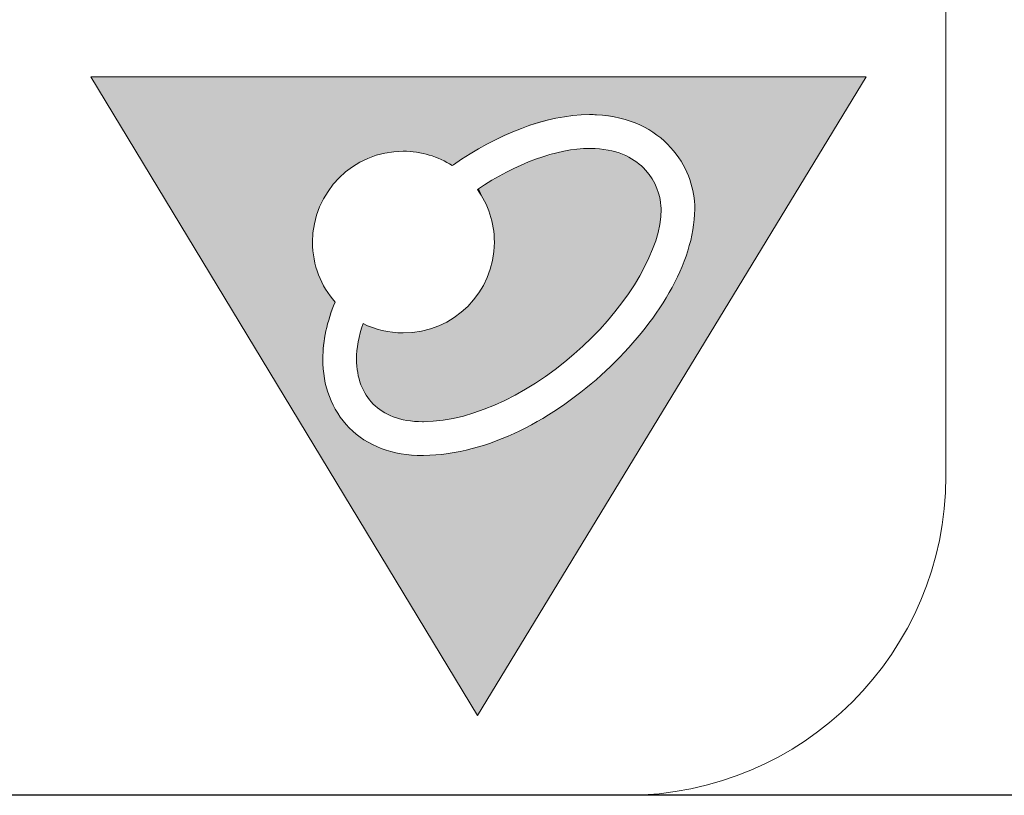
# Model space of a CAD drawing. Extents: x 210 to 804, y -840 to 420.
# Tile 41 of 50: x 532.5 to 538.67, y 322.35 to 327.21. Entities that reach past the tile are written whole.
import ezdxf

# ---------------------------------------------------------------- set-up
doc = ezdxf.new("R2010")
doc.units = 0
doc.header["$LTSCALE"] = 0.5
doc.layers.get('0').update_dxf_attribs({"linetype": 'CONTINUOUS'})
doc.layers.add('圖層 1', color=7, linetype='CONTINUOUS')

# ---------------------------------------------------------------- blocks, each defined once
blk = doc.blocks.new('*U54')
at = {"layer": '圖層 1', "color": 29}
for points in [[(91.8407, 219.2304), (91.8064, 220.8451), (91.8407, 220.9014)], [(91.8491, 219.2331), (91.8407, 220.9014), (91.8491, 220.9152)], [(91.8049, 219.2189), (91.7896, 220.8174), (91.8049, 220.8426)], [(91.8064, 219.2194), (91.8049, 220.8426), (91.8064, 220.8451)], [(91.7715, 219.2082), (91.7549, 220.7603), (91.7715, 220.7876)], [(91.7881, 219.2135), (91.7715, 220.7876), (91.7881, 220.815)], [(91.7896, 219.214), (91.7881, 220.815), (91.7896, 220.8174)], [(91.731, 219.1952), (91.6766, 220.6317), (91.731, 220.7211)], [(91.7433, 219.1992), (91.731, 220.7211), (91.7433, 220.7413)], [(91.7505, 219.2015), (91.7433, 220.7413), (91.7505, 220.7532)], [(91.7549, 219.2029), (91.7505, 220.7532), (91.7549, 220.7603)], [(91.667, 219.1675), (91.5834, 220.4785), (91.667, 220.6159)], [(91.6766, 219.1717), (91.667, 220.6159), (91.6766, 220.6317)], [(91.5834, 219.1313), (91.5743, 220.4635), (91.5834, 220.4785)], [(91.5483, 219.1124), (91.4847, 220.3163), (91.5483, 220.4208)], [(91.5743, 219.1264), (91.5483, 220.4208), (91.5743, 220.4635)], [(92.1922, 219.2863), (92.1922, 220.3483), (92.1986, 219.2858)], [(91.4847, 219.078), (91.4399, 220.2426), (91.4847, 220.3163)], [(92.1986, 219.2858), (92.1986, 220.3378), (92.2302, 219.2833)], [(92.2302, 219.2833), (92.2302, 220.2855), (92.2922, 219.2783)], [(91.4399, 219.0537), (91.4232, 220.2151), (91.4399, 220.2426)], [(91.4232, 219.0429), (91.3585, 220.1088), (91.4232, 220.2151)], [(92.2922, 219.2783), (92.2922, 220.1831), (92.3135, 219.2766)], [(91.3585, 219.0011), (91.3092, 220.0277), (91.3585, 220.1088)], [(92.3135, 219.2766), (92.3135, 220.1479), (92.3278, 219.2755)], [(92.3278, 219.2755), (92.3278, 220.1242), (92.3763, 219.2623)], [(92.3763, 219.2623), (92.3763, 220.0441), (92.3803, 219.2612)], [(92.3803, 219.2612), (92.3803, 220.0375), (92.4281, 219.2482)], [(91.3016, 218.9642), (91.2518, 219.9333), (91.3016, 220.0151)], [(91.303, 218.9651), (91.3016, 220.0151), (91.303, 220.0175)], [(91.3092, 218.9691), (91.303, 220.0175), (91.3092, 220.0277)], [(91.2518, 218.9266), (91.2259, 219.8907), (91.2518, 219.9333)], [(92.4281, 219.2482), (92.4281, 219.9585), (92.4448, 219.2436)], [(92.4448, 219.2436), (92.4448, 219.9309), (92.4458, 219.2434)], [(92.4458, 219.2434), (92.4458, 219.9294), (92.451, 219.242)], [(92.451, 219.242), (92.451, 219.9207), (92.5016, 219.2166)], [(91.2259, 218.9071), (91.1893, 219.8306), (91.2259, 219.8907)], [(91.1695, 218.8645), (91.1466, 219.7604), (91.1695, 219.7981)], [(91.1893, 218.8795), (91.1695, 219.7981), (91.1893, 219.8306)], [(92.5016, 219.2166), (92.5016, 219.8372), (92.5348, 219.1999)], [(91.1466, 218.8446), (91.1128, 219.7049), (91.1466, 219.7604)], [(92.5348, 219.1999), (92.5348, 219.7822), (92.5457, 219.1944)], [(92.5457, 219.1944), (92.5457, 219.7642), (92.5596, 219.1874)], [(92.5596, 219.1874), (92.5596, 219.7413), (92.5656, 219.1825)], [(92.5656, 219.1825), (92.5656, 219.7313), (92.5785, 219.1722)], [(91.1032, 218.807), (91.0836, 219.6568), (91.1032, 219.689)], [(91.1128, 218.8154), (91.1032, 219.689), (91.1128, 219.7049)], [(92.5785, 219.1722), (92.5785, 219.71), (92.5965, 219.1577)], [(92.5965, 219.1577), (92.5965, 219.6804), (92.5991, 219.1556)], [(92.5991, 219.1556), (92.5991, 219.6761), (92.6066, 219.1495)], [(91.0836, 218.79), (91.045, 219.5933), (91.0836, 219.6568)], [(92.6066, 219.1495), (92.6066, 219.6636), (92.6314, 219.1295)], [(92.6314, 219.1295), (92.6314, 219.6227), (92.6514, 219.1134)], [(91.045, 218.7565), (91.0066, 219.5303), (91.045, 219.5933)], [(92.6514, 219.1134), (92.6514, 219.5896), (92.7155, 219.033)], [(90.9881, 218.6994), (90.9579, 219.4502), (90.9881, 219.4998)], [(91.0066, 218.718), (90.9881, 219.4998), (91.0066, 219.5303)], [(92.7155, 219.033), (92.7155, 219.4837), (92.7243, 219.022)], [(90.9579, 218.6692), (90.9294, 219.4034), (90.9579, 219.4502)], [(92.7243, 219.022), (92.7243, 219.4692), (92.7403, 218.9899)], [(92.7403, 218.9899), (92.7403, 219.4427), (92.7764, 218.9176)], [(90.904, 218.6116), (90.8511, 219.2746), (90.904, 219.3616)], [(90.9203, 218.6302), (90.904, 219.3616), (90.9203, 219.3884)], [(90.9294, 218.6406), (90.9203, 219.3884), (90.9294, 219.4034)], [(92.7764, 218.9176), (92.7764, 219.3831), (92.7849, 218.8863)], [(92.7849, 218.8863), (92.7849, 219.3691), (92.7978, 218.8386)], [(92.7978, 218.8386), (92.7978, 219.3477), (92.7996, 218.832)], [(92.7996, 218.832), (92.7996, 219.3447), (92.8074, 218.8033)], [(92.8074, 218.8033), (92.8074, 219.3319), (92.8171, 218.6821)], [(92.8171, 218.209), (92.8171, 219.3158), (92.8373, 218.1681)], [(90.8317, 218.5286), (90.8237, 219.2296), (90.8317, 219.2427)], [(90.8327, 218.5298), (90.8317, 219.2427), (90.8327, 219.2444)], [(90.8511, 218.5509), (90.8327, 219.2444), (90.8511, 219.2746)], [(92.8373, 218.1681), (92.8373, 219.2826), (92.8442, 218.1541)], [(92.8442, 218.1541), (92.8442, 219.2711), (92.8704, 218.0618)], [(90.7962, 218.483), (90.7753, 219.15), (90.7962, 219.1844)], [(90.8237, 218.5195), (90.7962, 219.1844), (90.8237, 219.2296)], [(92.8704, 218.0618), (92.8704, 219.2279), (92.8722, 218.0554)], [(92.8722, 218.0554), (92.8722, 219.2249), (92.8819, 217.9507)], [(90.7547, 218.4277), (90.7331, 219.0806), (90.7547, 219.1161)], [(90.7753, 218.4552), (90.7547, 219.1161), (90.7753, 219.15)], [(90.7252, 218.3875), (90.7073, 219.0383), (90.7252, 219.0677)], [(90.7253, 218.3876), (90.7252, 219.0677), (90.7253, 219.0677)], [(90.7294, 218.3942), (90.7253, 219.0677), (90.7294, 219.0746)], [(90.7331, 218.399), (90.7294, 219.0746), (90.7331, 219.0806)], [(91.9947, 218.4218), (91.936, 219.0391), (91.9947, 219.0512)], [(92, 218.4246), (91.9947, 219.0512), (92, 219.0523)], [(92.0065, 218.4282), (92, 219.0523), (92.0065, 219.0536)], [(92.0334, 218.4427), (92.0065, 219.0536), (92.0334, 219.0592)], [(92.0637, 218.4591), (92.0334, 219.0592), (92.0637, 219.0654)], [(92.076, 218.4657), (92.0637, 219.0654), (92.076, 219.0663)], [(92.0915, 218.4741), (92.076, 219.0663), (92.0915, 219.0674)], [(92.1508, 218.4925), (92.0915, 219.0674), (92.1508, 219.0718)], [(92.186, 218.5033), (92.1508, 219.0718), (92.186, 219.0743)], [(92.1877, 218.5039), (92.186, 219.0743), (92.1877, 219.0745)], [(92.3135, 218.5188), (92.3135, 219.0609), (92.3278, 218.5179)], [(92.3278, 218.5179), (92.3278, 219.0571), (92.3763, 218.515)], [(90.6991, 218.3461), (90.6483, 218.9412), (90.6991, 219.0247)], [(90.7005, 218.3483), (90.6991, 219.0247), (90.7005, 219.027)], [(90.7073, 218.3591), (90.7005, 219.027), (90.7073, 219.0382)], [(90.7073, 218.3592), (90.7073, 219.0382), (90.7073, 219.0383)], [(91.7881, 218.1718), (91.7715, 218.9819), (91.7881, 218.9892)], [(91.7896, 218.1746), (91.7881, 218.9892), (91.7896, 218.9898)], [(91.8049, 218.2027), (91.7896, 218.9898), (91.8049, 218.9965)], [(91.8064, 218.2054), (91.8049, 218.9965), (91.8064, 218.9971)], [(91.8407, 218.2683), (91.8064, 218.9971), (91.8407, 219.0082)], [(91.8491, 218.2785), (91.8407, 219.0082), (91.8491, 219.0109)], [(91.8498, 218.2793), (91.8491, 219.0109), (91.8498, 219.0111)], [(91.8814, 218.3175), (91.8498, 219.0111), (91.8814, 219.0214)], [(91.9103, 218.3524), (91.8814, 219.0214), (91.9103, 219.0308)], [(91.936, 218.3735), (91.9103, 219.0308), (91.936, 219.0391)], [(92.3763, 218.515), (92.3763, 219.0442), (92.3803, 218.5147)], [(92.3803, 218.5147), (92.3803, 219.0422), (92.4281, 218.5062)], [(92.4281, 218.5062), (92.4281, 219.0182), (92.4448, 218.5032)], [(92.4448, 218.5032), (92.4448, 219.0098), (92.4458, 218.5028)], [(92.4458, 218.5028), (92.4458, 219.0093), (92.451, 218.501)], [(92.451, 218.501), (92.451, 219.0051), (92.5016, 218.483)], [(90.6483, 218.2658), (90.6395, 218.9267), (90.6483, 218.9412)], [(91.667, 217.5109), (91.5834, 218.8905), (91.667, 218.9356)], [(91.6766, 217.5167), (91.667, 218.9356), (91.6766, 218.9408)], [(91.731, 217.549), (91.6766, 218.9408), (91.731, 218.9644)], [(91.7433, 217.5563), (91.731, 218.9644), (91.7433, 218.9697)], [(91.7505, 218.0222), (91.7433, 218.9697), (91.7505, 218.9729)], [(91.7549, 218.0652), (91.7505, 218.9729), (91.7549, 218.9747)], [(91.7715, 218.1184), (91.7549, 218.9747), (91.7715, 218.9819)], [(92.5016, 218.483), (92.5016, 218.9639), (92.5348, 218.4712)], [(90.6395, 218.2484), (90.582, 218.8322), (90.6395, 218.9267)], [(91.5483, 217.4583), (91.4847, 218.8307), (91.5483, 218.8716)], [(91.5743, 217.4699), (91.5483, 218.8716), (91.5743, 218.8856)], [(91.5834, 217.4739), (91.5743, 218.8856), (91.5834, 218.8905)], [(92.5348, 218.4712), (92.5348, 218.9221), (92.5457, 218.4673)], [(92.5457, 218.4673), (92.5457, 218.9084), (92.5596, 218.4623)], [(92.5596, 218.4623), (92.5596, 218.8807), (92.5656, 218.4602)], [(90.5745, 218.1157), (90.5322, 218.7503), (90.5745, 218.8199)], [(90.582, 218.1354), (90.5745, 218.8199), (90.582, 218.8322)], [(91.4847, 217.4302), (91.4399, 218.8018), (91.4847, 218.8307)], [(90.5286, 217.9894), (90.5005, 218.6982), (90.5286, 218.7444)], [(90.5322, 218.0043), (90.5286, 218.7444), (90.5322, 218.7503)], [(91.3585, 217.394), (91.3092, 218.7052), (91.3585, 218.7423)], [(91.4232, 217.4126), (91.3585, 218.7423), (91.4232, 218.791)], [(91.4399, 217.4173), (91.4232, 218.791), (91.4399, 218.8018)], [(90.5004, 217.8733), (90.4889, 218.6792), (90.5004, 218.6982)], [(90.5005, 217.8736), (90.5004, 218.6982), (90.5005, 218.6982)], [(91.3016, 217.3788), (91.2518, 218.6559), (91.3016, 218.6992)], [(91.303, 217.379), (91.3016, 218.6992), (91.303, 218.7005)], [(91.3092, 217.3799), (91.303, 218.7005), (91.3092, 218.7052)], [(92.8171, 218.209), (92.8074, 218.5936), (92.8171, 218.6821)], [(90.4886, 216.9151), (89.4158, 216.9151), (90.4886, 218.6787)], [(90.4889, 217.7481), (90.4886, 218.6787), (90.4889, 218.6792)], [(91.2259, 217.3671), (91.1893, 218.6014), (91.2259, 218.6333)], [(91.2518, 217.3711), (91.2259, 218.6333), (91.2518, 218.6559)], [(91.1466, 217.3629), (91.1128, 218.5257), (91.1466, 218.5591)], [(91.1695, 217.3641), (91.1466, 218.5591), (91.1695, 218.5818)], [(91.1893, 217.3652), (91.1695, 218.5818), (91.1893, 218.6014)], [(92.8074, 218.2288), (92.7996, 218.5227), (92.8074, 218.5936)], [(92.8074, 218.2288), (92.8074, 218.5936), (92.8171, 218.209)], [(91.0836, 217.3679), (91.045, 218.4523), (91.0836, 218.4967)], [(91.1032, 217.3653), (91.0836, 218.4967), (91.1032, 218.5161)], [(91.0836, 217.3679), (91.0836, 218.4967), (91.1032, 217.3653)], [(91.1128, 217.364), (91.1032, 218.5161), (91.1128, 218.5257)], [(91.1032, 217.3653), (91.1032, 218.5161), (91.1128, 217.364)], [(91.1128, 217.364), (91.1128, 218.5257), (91.1466, 217.3629)], [(92.7978, 218.247), (92.7849, 218.4655), (92.7978, 218.5063)], [(92.7996, 218.2446), (92.7978, 218.5063), (92.7996, 218.5227)], [(92.7978, 218.247), (92.7978, 218.5063), (92.7996, 218.2446)], [(92.7996, 218.2446), (92.7996, 218.5227), (92.8074, 218.2288)], [(91.045, 217.3731), (91.0066, 218.4082), (91.045, 218.4523)], [(91.045, 217.3731), (91.045, 218.4523), (91.0836, 217.3679)], [(92.7764, 218.2761), (92.7403, 218.3251), (92.7764, 218.4388)], [(92.7849, 218.2646), (92.7764, 218.4388), (92.7849, 218.4655)], [(92.7764, 218.2761), (92.7764, 218.4388), (92.7849, 218.2646)], [(92.7849, 218.2646), (92.7849, 218.4655), (92.7978, 218.247)], [(90.9881, 217.3847), (90.9579, 218.3465), (90.9881, 218.3869)], [(91.0066, 217.3783), (90.9881, 218.3869), (91.0066, 218.4082)], [(90.9881, 217.3847), (90.9881, 218.3869), (91.0066, 217.3783)], [(91.0066, 217.3783), (91.0066, 218.4082), (91.045, 217.3731)], [(90.9579, 217.3949), (90.9294, 218.3083), (90.9579, 218.3465)], [(90.9579, 217.3949), (90.9579, 218.3465), (90.9881, 217.3847)], [(90.904, 217.4174), (90.8511, 218.1902), (90.904, 218.2743)], [(90.9203, 217.4078), (90.904, 218.2743), (90.9203, 218.2961)], [(90.904, 217.4174), (90.904, 218.2743), (90.9203, 217.4078)], [(90.9294, 217.4046), (90.9203, 218.2961), (90.9294, 218.3083)], [(90.9203, 217.4078), (90.9203, 218.2961), (90.9294, 217.4046)], [(90.9294, 217.4046), (90.9294, 218.3083), (90.9579, 217.3949)], [(90.8511, 217.4489), (90.8327, 218.161), (90.8511, 218.1902)], [(90.8511, 217.4489), (90.8511, 218.1902), (90.904, 217.4174)], [(90.8237, 217.4736), (90.7962, 218.0899), (90.8237, 218.1434)], [(90.8317, 217.4664), (90.8237, 218.1434), (90.8317, 218.159)], [(90.8237, 217.4736), (90.8237, 218.1434), (90.8317, 217.4664)], [(90.8327, 217.4654), (90.8317, 218.159), (90.8327, 218.161)], [(90.8317, 217.4664), (90.8317, 218.159), (90.8327, 217.4654)], [(90.8327, 217.4654), (90.8327, 218.161), (90.8511, 217.4489)], [(90.7962, 217.4983), (90.7753, 218.0492), (90.7962, 218.0899)], [(90.7962, 217.4983), (90.7962, 218.0899), (90.8237, 217.4736)], [(90.7753, 217.5263), (90.7547, 217.9963), (90.7753, 218.0492)], [(90.7753, 217.5263), (90.7753, 218.0492), (90.7962, 217.4983)], [(90.7331, 217.5971), (90.7294, 217.9265), (90.7331, 217.941)], [(90.7547, 217.5539), (90.7331, 217.941), (90.7547, 217.9963)], [(90.7331, 217.5971), (90.7331, 217.941), (90.7547, 217.5539)], [(90.7547, 217.5539), (90.7547, 217.9963), (90.7753, 217.5263)], [(92.8819, 216.9151), (92.8722, 217.8538), (92.8819, 217.9507)], [(90.7252, 217.6129), (90.7073, 217.8389), (90.7252, 217.9098)], [(90.7253, 217.6128), (90.7252, 217.9098), (90.7253, 217.91)], [(90.7252, 217.6129), (90.7252, 217.9098), (90.7253, 217.6128)], [(90.7294, 217.6044), (90.7253, 217.91), (90.7294, 217.9265)], [(90.7253, 217.6128), (90.7253, 217.91), (90.7294, 217.6044)], [(90.7294, 217.6044), (90.7294, 217.9265), (90.7331, 217.5971)], [(90.7073, 217.6715), (90.7005, 217.7602), (90.7073, 217.8387)], [(90.7073, 217.6711), (90.7073, 217.8387), (90.7073, 217.8389)], [(90.7073, 217.6711), (90.7073, 217.8389), (90.7252, 217.6129)], [(90.7073, 217.6715), (90.7073, 217.8387), (90.7073, 217.6711)], [(92.8704, 216.9151), (92.8442, 217.7509), (92.8704, 217.8356)], [(92.8722, 216.9151), (92.8704, 217.8356), (92.8722, 217.8538)], [(90.7005, 217.7243), (90.6991, 217.7443), (90.7005, 217.7602)], [(90.7005, 217.7243), (90.7005, 217.7602), (90.7073, 217.6715)], [(92.8373, 216.9151), (92.8171, 217.6913), (92.8373, 217.7285)], [(92.8442, 216.9151), (92.8373, 217.7285), (92.8442, 217.7509)], [(92.7978, 216.9151), (92.7849, 217.6316), (92.7978, 217.6556)], [(92.7996, 216.9151), (92.7978, 217.6556), (92.7996, 217.6589)], [(92.8074, 216.9151), (92.7996, 217.6589), (92.8074, 217.6733)], [(92.8171, 216.9151), (92.8074, 217.6733), (92.8171, 217.6913)], [(92.7403, 216.9151), (92.7243, 217.5579), (92.7403, 217.5774)], [(92.7764, 216.9151), (92.7403, 217.5774), (92.7764, 217.6213)], [(92.7849, 216.9151), (92.7764, 217.6213), (92.7849, 217.6316)], [(92.7155, 216.9151), (92.6514, 217.4941), (92.7155, 217.5472)], [(92.7243, 216.9151), (92.7155, 217.5472), (92.7243, 217.5579)], [(91.9947, 216.9151), (91.936, 217.4262), (91.9947, 217.4623)], [(92, 216.9151), (91.9947, 217.4623), (92, 217.4656)], [(92.0065, 216.9151), (92, 217.4656), (92.0065, 217.4708)], [(92.5785, 216.9151), (92.5656, 217.4417), (92.5785, 217.4488)], [(92.5965, 216.9151), (92.5785, 217.4488), (92.5965, 217.4585)], [(92.5991, 216.9151), (92.5965, 217.4585), (92.5991, 217.46)], [(92.6066, 216.9151), (92.5991, 217.46), (92.6066, 217.4641)], [(92.6314, 216.9151), (92.6066, 217.4641), (92.6314, 217.4776)], [(92.6514, 216.9151), (92.6314, 217.4776), (92.6514, 217.4941)], [(91.8814, 216.9151), (91.8498, 217.3731), (91.8814, 217.3926)], [(91.9103, 216.9151), (91.8814, 217.3926), (91.9103, 217.4104)], [(91.936, 216.9151), (91.9103, 217.4104), (91.936, 217.4262)], [(92.3763, 216.9151), (92.3278, 217.3816), (92.3763, 217.3865)], [(92.3803, 216.9151), (92.3763, 217.3865), (92.3803, 217.3869)], [(92.4281, 216.9151), (92.3803, 217.3869), (92.4281, 217.3917)], [(92.4448, 216.9151), (92.4281, 217.3917), (92.4448, 217.397)], [(92.4458, 216.9151), (92.4448, 217.397), (92.4458, 217.3972)], [(92.451, 216.9151), (92.4458, 217.3972), (92.451, 217.3989)], [(92.5016, 216.9151), (92.451, 217.3989), (92.5016, 217.4146)], [(92.5348, 216.9151), (92.5016, 217.4146), (92.5348, 217.425)], [(92.5457, 216.9151), (92.5348, 217.425), (92.5457, 217.4309)], [(92.5596, 216.9151), (92.5457, 217.4309), (92.5596, 217.4385)], [(92.5656, 216.9151), (92.5596, 217.4385), (92.5656, 217.4417)], [(91.7715, 216.9151), (91.7549, 217.3201), (91.7715, 217.3277)], [(91.7881, 216.9151), (91.7715, 217.3277), (91.7881, 217.3354)], [(91.7896, 216.9151), (91.7881, 217.3354), (91.7896, 217.3361)], [(91.8049, 216.9151), (91.7896, 217.3361), (91.8049, 217.3455)], [(91.8064, 216.9151), (91.8049, 217.3455), (91.8064, 217.3464)], [(91.8407, 216.9151), (91.8064, 217.3464), (91.8407, 217.3675)], [(91.8491, 216.9151), (91.8407, 217.3675), (91.8491, 217.3727)], [(91.8498, 216.9151), (91.8491, 217.3727), (91.8498, 217.3731)], [(92.3278, 216.9151), (92.3135, 217.3802), (92.3278, 217.3816)], [(91.667, 216.9151), (91.5834, 217.2413), (91.667, 217.2797)], [(91.6766, 216.9151), (91.667, 217.2797), (91.6766, 217.2842)], [(91.731, 216.9151), (91.6766, 217.2842), (91.731, 217.3091)], [(91.7433, 216.9151), (91.731, 217.3091), (91.7433, 217.3148)], [(91.7505, 216.9151), (91.7433, 217.3148), (91.7505, 217.3181)], [(91.7549, 216.9151), (91.7505, 217.3181), (91.7549, 217.3201)], [(91.4847, 216.9151), (91.4399, 217.1977), (91.4847, 217.2108)], [(91.5483, 216.9151), (91.4847, 217.2108), (91.5483, 217.2295)], [(91.5743, 216.9151), (91.5483, 217.2295), (91.5743, 217.2371)], [(91.5834, 216.9151), (91.5743, 217.2371), (91.5834, 217.2413)], [(91.1695, 216.9151), (91.1466, 217.1511), (91.1695, 217.1524)], [(91.1893, 216.9151), (91.1695, 217.1524), (91.1893, 217.1535)], [(91.2259, 216.9151), (91.1893, 217.1535), (91.2259, 217.1556)], [(91.2518, 216.9151), (91.2259, 217.1556), (91.2518, 217.157)], [(91.3016, 216.9151), (91.2518, 217.157), (91.3016, 217.1649)], [(91.303, 216.9151), (91.3016, 217.1649), (91.303, 217.1651)], [(91.3092, 216.9151), (91.303, 217.1651), (91.3092, 217.1661)], [(91.3585, 216.9151), (91.3092, 217.1661), (91.3585, 217.1738)], [(91.4232, 216.9151), (91.3585, 217.1738), (91.4232, 217.1928)], [(91.4399, 216.9151), (91.4232, 217.1928), (91.4399, 217.1977)]]:
    blk.add_solid(points, dxfattribs=at)
at = {"layer": '圖層 1', "color": 29, "extrusion": (0, 0, -1)}
for points in [[(-91.8407, 219.2304), (-91.8407, 220.9014), (-91.8491, 219.2331)], [(-91.8491, 219.2331), (-91.8491, 220.9152), (-91.8498, 219.2334)], [(-91.8498, 219.2334), (-91.8491, 220.9152), (-91.8498, 220.914)], [(-91.8498, 219.2334), (-91.8498, 220.914), (-91.8814, 219.2435)], [(-91.8814, 219.2435), (-91.8498, 220.914), (-91.8814, 220.8618)], [(-91.8049, 219.2189), (-91.8049, 220.8426), (-91.8064, 219.2194)], [(-91.8064, 219.2194), (-91.8064, 220.8451), (-91.8407, 219.2304)], [(-91.8814, 219.2435), (-91.8814, 220.8618), (-91.9103, 219.2494)], [(-91.9103, 219.2494), (-91.8814, 220.8618), (-91.9103, 220.814)], [(-91.7715, 219.2082), (-91.7715, 220.7876), (-91.7881, 219.2135)], [(-91.7881, 219.2135), (-91.7881, 220.815), (-91.7896, 219.214)], [(-91.7896, 219.214), (-91.7896, 220.8174), (-91.8049, 219.2189)], [(-91.9103, 219.2494), (-91.9103, 220.814), (-91.936, 219.2546)], [(-91.936, 219.2546), (-91.9103, 220.814), (-91.936, 220.7716)], [(-91.731, 219.1952), (-91.731, 220.7211), (-91.7433, 219.1992)], [(-91.7433, 219.1992), (-91.7433, 220.7413), (-91.7505, 219.2015)], [(-91.7505, 219.2015), (-91.7505, 220.7532), (-91.7549, 219.2029)], [(-91.7549, 219.2029), (-91.7549, 220.7603), (-91.7715, 219.2082)], [(-91.936, 219.2546), (-91.936, 220.7716), (-91.9947, 219.2666)], [(-91.9947, 219.2666), (-91.936, 220.7716), (-91.9947, 220.6746)], [(-91.9947, 219.2666), (-91.9947, 220.6746), (-92, 219.2677)], [(-92, 219.2677), (-91.9947, 220.6746), (-92, 220.6659)], [(-92, 219.2677), (-92, 220.6659), (-92.0065, 219.269)], [(-92.0065, 219.269), (-92, 220.6659), (-92.0065, 220.6551)], [(-92.0065, 219.269), (-92.0065, 220.6551), (-92.0334, 219.2745)], [(-92.0334, 219.2745), (-92.0065, 220.6551), (-92.0334, 220.6106)], [(-91.667, 219.1675), (-91.667, 220.6159), (-91.6766, 219.1717)], [(-91.6766, 219.1717), (-91.6766, 220.6317), (-91.731, 219.1952)], [(-92.0334, 219.2745), (-92.0334, 220.6106), (-92.0637, 219.2768)], [(-92.0637, 219.2768), (-92.0334, 220.6106), (-92.0637, 220.5606)], [(-92.0637, 219.2768), (-92.0637, 220.5606), (-92.076, 219.2778)], [(-92.076, 219.2778), (-92.0637, 220.5606), (-92.076, 220.5402)], [(-92.076, 219.2778), (-92.076, 220.5402), (-92.0915, 219.279)], [(-92.0915, 219.279), (-92.076, 220.5402), (-92.0915, 220.5146)], [(-91.5834, 219.1313), (-91.5834, 220.4785), (-91.667, 219.1675)], [(-92.0915, 219.279), (-92.0915, 220.5146), (-92.1508, 219.2836)], [(-92.1508, 219.2836), (-92.0915, 220.5146), (-92.1508, 220.4167)], [(-91.5483, 219.1124), (-91.5483, 220.4208), (-91.5743, 219.1264)], [(-91.5743, 219.1264), (-91.5743, 220.4635), (-91.5834, 219.1313)], [(-92.1508, 219.2836), (-92.1508, 220.4167), (-92.186, 219.2863)], [(-92.186, 219.2863), (-92.1508, 220.4167), (-92.186, 220.3585)], [(-92.186, 219.2863), (-92.186, 220.3585), (-92.1877, 219.2863)], [(-92.1877, 219.2863), (-92.186, 220.3585), (-92.1877, 220.3557)], [(-92.1877, 219.2863), (-92.1877, 220.3557), (-92.1922, 219.2863)], [(-92.1922, 219.2863), (-92.1877, 220.3557), (-92.1922, 220.3483)], [(-92.1986, 219.2858), (-92.1922, 220.3483), (-92.1986, 220.3378)], [(-91.4847, 219.078), (-91.4847, 220.3163), (-91.5483, 219.1124)], [(-92.2302, 219.2833), (-92.1986, 220.3378), (-92.2302, 220.2855)], [(-92.2922, 219.2783), (-92.2302, 220.2855), (-92.2922, 220.1831)], [(-91.4399, 219.0537), (-91.4399, 220.2426), (-91.4847, 219.078)], [(-91.4232, 219.0429), (-91.4232, 220.2151), (-91.4399, 219.0537)], [(-92.3135, 219.2766), (-92.2922, 220.1831), (-92.3135, 220.1479)], [(-91.3585, 219.0011), (-91.3585, 220.1088), (-91.4232, 219.0429)], [(-92.3278, 219.2755), (-92.3135, 220.1479), (-92.3278, 220.1242)], [(-92.3763, 219.2623), (-92.3278, 220.1242), (-92.3763, 220.0441)], [(-92.3803, 219.2612), (-92.3763, 220.0441), (-92.3803, 220.0375)], [(-92.4281, 219.2482), (-92.3803, 220.0375), (-92.4281, 219.9585)], [(-91.3016, 218.9642), (-91.3016, 220.0151), (-91.303, 218.9651)], [(-91.303, 218.9651), (-91.303, 220.0175), (-91.3092, 218.9691)], [(-91.3092, 218.9691), (-91.3092, 220.0277), (-91.3585, 219.0011)], [(-91.2518, 218.9266), (-91.2518, 219.9333), (-91.3016, 218.9642)], [(-92.4448, 219.2436), (-92.4281, 219.9585), (-92.4448, 219.9309)], [(-92.4458, 219.2434), (-92.4448, 219.9309), (-92.4458, 219.9294)], [(-92.451, 219.242), (-92.4458, 219.9294), (-92.451, 219.9207)], [(-92.5016, 219.2166), (-92.451, 219.9207), (-92.5016, 219.8372)], [(-91.2259, 218.9071), (-91.2259, 219.8907), (-91.2518, 218.9266)], [(-91.1695, 218.8645), (-91.1695, 219.7981), (-91.1893, 218.8795)], [(-91.1893, 218.8795), (-91.1893, 219.8306), (-91.2259, 218.9071)], [(-92.5348, 219.1999), (-92.5016, 219.8372), (-92.5348, 219.7822)], [(-91.1466, 218.8446), (-91.1466, 219.7604), (-91.1695, 218.8645)], [(-92.5457, 219.1944), (-92.5348, 219.7822), (-92.5457, 219.7642)], [(-92.5596, 219.1874), (-92.5457, 219.7642), (-92.5596, 219.7413)], [(-92.5656, 219.1825), (-92.5596, 219.7413), (-92.5656, 219.7313)], [(-92.5785, 219.1722), (-92.5656, 219.7313), (-92.5785, 219.71)], [(-91.1032, 218.807), (-91.1032, 219.689), (-91.1128, 218.8154)], [(-91.1128, 218.8154), (-91.1128, 219.7049), (-91.1466, 218.8446)], [(-92.5965, 219.1577), (-92.5785, 219.71), (-92.5965, 219.6804)], [(-92.5991, 219.1556), (-92.5965, 219.6804), (-92.5991, 219.6761)], [(-92.6066, 219.1495), (-92.5991, 219.6761), (-92.6066, 219.6636)], [(-91.0836, 218.79), (-91.0836, 219.6568), (-91.1032, 218.807)], [(-92.6314, 219.1295), (-92.6066, 219.6636), (-92.6314, 219.6227)], [(-92.6514, 219.1134), (-92.6314, 219.6227), (-92.6514, 219.5896)], [(-91.045, 218.7565), (-91.045, 219.5933), (-91.0836, 218.79)], [(-92.7155, 219.033), (-92.6514, 219.5896), (-92.7155, 219.4837)], [(-90.9881, 218.6994), (-90.9881, 219.4998), (-91.0066, 218.718)], [(-91.0066, 218.718), (-91.0066, 219.5303), (-91.045, 218.7565)], [(-92.7243, 219.022), (-92.7155, 219.4837), (-92.7243, 219.4692)], [(-90.9579, 218.6692), (-90.9579, 219.4502), (-90.9881, 218.6994)], [(-92.7403, 218.9899), (-92.7243, 219.4692), (-92.7403, 219.4427)], [(-92.7764, 218.9176), (-92.7403, 219.4427), (-92.7764, 219.3831)], [(-90.904, 218.6116), (-90.904, 219.3616), (-90.9203, 218.6302)], [(-90.9203, 218.6302), (-90.9203, 219.3884), (-90.9294, 218.6406)], [(-90.9294, 218.6406), (-90.9294, 219.4034), (-90.9579, 218.6692)], [(-92.7849, 218.8863), (-92.7764, 219.3831), (-92.7849, 219.3691)], [(-92.7978, 218.8386), (-92.7849, 219.3691), (-92.7978, 219.3477)], [(-92.7996, 218.832), (-92.7978, 219.3477), (-92.7996, 219.3447)], [(-92.8074, 218.8033), (-92.7996, 219.3447), (-92.8074, 219.3319)], [(-92.8171, 218.6821), (-92.8074, 219.3319), (-92.8171, 219.3158)], [(-92.8373, 218.1681), (-92.8171, 219.3158), (-92.8373, 219.2826)], [(-90.8317, 218.5286), (-90.8317, 219.2427), (-90.8327, 218.5298)], [(-90.8327, 218.5298), (-90.8327, 219.2444), (-90.8511, 218.5509)], [(-90.8511, 218.5509), (-90.8511, 219.2746), (-90.904, 218.6116)], [(-92.8442, 218.1541), (-92.8373, 219.2826), (-92.8442, 219.2711)], [(-92.8704, 218.0618), (-92.8442, 219.2711), (-92.8704, 219.2279)], [(-90.7962, 218.483), (-90.7962, 219.1844), (-90.8237, 218.5195)], [(-90.8237, 218.5195), (-90.8237, 219.2296), (-90.8317, 218.5286)], [(-92.8722, 218.0554), (-92.8704, 219.2279), (-92.8722, 219.2249)], [(-92.8819, 217.9507), (-92.8722, 219.2249), (-92.8819, 219.2088)], [(-92.8819, 216.9151), (-92.8819, 219.2088), (-94.2703, 216.9151)], [(-90.7547, 218.4277), (-90.7547, 219.1161), (-90.7753, 218.4552)], [(-90.7753, 218.4552), (-90.7753, 219.15), (-90.7962, 218.483)], [(-90.7252, 218.3875), (-90.7252, 219.0677), (-90.7253, 218.3876)], [(-90.7253, 218.3876), (-90.7253, 219.0677), (-90.7294, 218.3942)], [(-90.7294, 218.3942), (-90.7294, 219.0746), (-90.7331, 218.399)], [(-90.7331, 218.399), (-90.7331, 219.0806), (-90.7547, 218.4277)], [(-91.9947, 218.4218), (-91.9947, 219.0512), (-92, 218.4246)], [(-92, 218.4246), (-92, 219.0523), (-92.0065, 218.4282)], [(-92.0065, 218.4282), (-92.0065, 219.0536), (-92.0334, 218.4427)], [(-92.0334, 218.4427), (-92.0334, 219.0592), (-92.0637, 218.4591)], [(-92.0637, 218.4591), (-92.0637, 219.0654), (-92.076, 218.4657)], [(-92.076, 218.4657), (-92.076, 219.0663), (-92.0915, 218.4741)], [(-92.0915, 218.4741), (-92.0915, 219.0674), (-92.1508, 218.4925)], [(-92.1508, 218.4925), (-92.1508, 219.0718), (-92.186, 218.5033)], [(-92.186, 218.5033), (-92.186, 219.0743), (-92.1877, 218.5039)], [(-92.1877, 218.5039), (-92.1877, 219.0745), (-92.1922, 218.5053)], [(-92.1922, 218.5053), (-92.1877, 219.0745), (-92.1922, 219.0745)], [(-92.1922, 218.5053), (-92.1922, 219.0745), (-92.1986, 218.5072)], [(-92.1986, 218.5072), (-92.1922, 219.0745), (-92.1986, 219.074)], [(-92.1986, 218.5072), (-92.1986, 219.074), (-92.2302, 218.5104)], [(-92.2302, 218.5104), (-92.1986, 219.074), (-92.2302, 219.0715)], [(-92.2302, 218.5104), (-92.2302, 219.0715), (-92.2922, 218.5166)], [(-92.2922, 218.5166), (-92.2302, 219.0715), (-92.2922, 219.0666)], [(-92.2922, 218.5166), (-92.2922, 219.0666), (-92.3135, 218.5188)], [(-92.3135, 218.5188), (-92.2922, 219.0666), (-92.3135, 219.0609)], [(-92.3278, 218.5179), (-92.3135, 219.0609), (-92.3278, 219.0571)], [(-92.3763, 218.515), (-92.3278, 219.0571), (-92.3763, 219.0442)], [(-90.6991, 218.3461), (-90.6991, 219.0247), (-90.7005, 218.3483)], [(-90.7005, 218.3483), (-90.7005, 219.027), (-90.7073, 218.3591)], [(-90.7073, 218.3592), (-90.7073, 219.0383), (-90.7252, 218.3875)], [(-90.7073, 218.3591), (-90.7073, 219.0382), (-90.7073, 218.3592)], [(-91.7881, 218.1718), (-91.7881, 218.9892), (-91.7896, 218.1746)], [(-91.7896, 218.1746), (-91.7896, 218.9898), (-91.8049, 218.2027)], [(-91.8049, 218.2027), (-91.8049, 218.9965), (-91.8064, 218.2054)], [(-91.8064, 218.2054), (-91.8064, 218.9971), (-91.8407, 218.2683)], [(-91.8407, 218.2683), (-91.8407, 219.0082), (-91.8491, 218.2785)], [(-91.8491, 218.2785), (-91.8491, 219.0109), (-91.8498, 218.2793)], [(-91.8498, 218.2793), (-91.8498, 219.0111), (-91.8814, 218.3175)], [(-91.8814, 218.3175), (-91.8814, 219.0214), (-91.9103, 218.3524)], [(-91.9103, 218.3524), (-91.9103, 219.0308), (-91.936, 218.3735)], [(-91.936, 218.3735), (-91.936, 219.0391), (-91.9947, 218.4218)], [(-92.3803, 218.5147), (-92.3763, 219.0442), (-92.3803, 219.0422)], [(-92.4281, 218.5062), (-92.3803, 219.0422), (-92.4281, 219.0182)], [(-92.4448, 218.5032), (-92.4281, 219.0182), (-92.4448, 219.0098)], [(-92.4458, 218.5028), (-92.4448, 219.0098), (-92.4458, 219.0093)], [(-92.451, 218.501), (-92.4458, 219.0093), (-92.451, 219.0051)], [(-92.5016, 218.483), (-92.451, 219.0051), (-92.5016, 218.9639)], [(-90.6483, 218.2658), (-90.6483, 218.9412), (-90.6991, 218.3461)], [(-91.667, 217.5109), (-91.667, 218.9356), (-91.6766, 217.5167)], [(-91.6766, 217.5167), (-91.6766, 218.9408), (-91.731, 217.549)], [(-91.731, 217.549), (-91.731, 218.9644), (-91.7433, 217.5563)], [(-91.7433, 217.9507), (-91.7433, 218.9697), (-91.7505, 218.0222)], [(-91.7505, 218.0222), (-91.7505, 218.9729), (-91.7549, 218.0652)], [(-91.7549, 218.0652), (-91.7549, 218.9747), (-91.7715, 218.1184)], [(-91.7715, 218.1184), (-91.7715, 218.9819), (-91.7881, 218.1718)], [(-92.5348, 218.4712), (-92.5016, 218.9639), (-92.5348, 218.9221)], [(-90.6395, 218.2484), (-90.6395, 218.9267), (-90.6483, 218.2658)], [(-91.5483, 217.4583), (-91.5483, 218.8716), (-91.5743, 217.4699)], [(-91.5743, 217.4699), (-91.5743, 218.8856), (-91.5834, 217.4739)], [(-91.5834, 217.4739), (-91.5834, 218.8905), (-91.667, 217.5109)], [(-92.5457, 218.4673), (-92.5348, 218.9221), (-92.5457, 218.9084)], [(-92.5596, 218.4623), (-92.5457, 218.9084), (-92.5596, 218.8807)], [(-92.5656, 218.4602), (-92.5596, 218.8807), (-92.5656, 218.8686)], [(-92.5656, 218.4602), (-92.5656, 218.8686), (-92.5785, 218.5082)], [(-92.5785, 218.5082), (-92.5656, 218.8686), (-92.5785, 218.8429)], [(-90.5745, 218.1157), (-90.5745, 218.8199), (-90.582, 218.1354)], [(-90.582, 218.1354), (-90.582, 218.8322), (-90.6395, 218.2484)], [(-91.4847, 217.4302), (-91.4847, 218.8307), (-91.5483, 217.4583)], [(-92.5785, 218.5082), (-92.5785, 218.8429), (-92.5965, 218.5751)], [(-92.5965, 218.5751), (-92.5785, 218.8429), (-92.5965, 218.777)], [(-90.5286, 217.9894), (-90.5286, 218.7444), (-90.5322, 218.0043)], [(-90.5322, 218.0043), (-90.5322, 218.7503), (-90.5745, 218.1157)], [(-91.3585, 217.394), (-91.3585, 218.7423), (-91.4232, 217.4126)], [(-91.4232, 217.4126), (-91.4232, 218.791), (-91.4399, 217.4173)], [(-91.4399, 217.4173), (-91.4399, 218.8018), (-91.4847, 217.4302)], [(-92.5965, 218.5751), (-92.5965, 218.777), (-92.5991, 218.6026)], [(-92.5991, 218.6026), (-92.5965, 218.777), (-92.5991, 218.7674)], [(-92.5991, 218.6026), (-92.5991, 218.7674), (-92.6066, 218.6821)], [(-90.5004, 217.8733), (-90.5004, 218.6982), (-90.5005, 217.8736)], [(-90.5005, 217.8736), (-90.5005, 218.6982), (-90.5286, 217.9894)], [(-91.3016, 217.3788), (-91.3016, 218.6992), (-91.303, 217.379)], [(-91.303, 217.379), (-91.303, 218.7005), (-91.3092, 217.3799)], [(-91.3092, 217.3799), (-91.3092, 218.7052), (-91.3585, 217.394)], [(-90.4886, 217.7443), (-90.4886, 218.6787), (-90.4889, 217.7481)], [(-90.4889, 217.7481), (-90.4889, 218.6792), (-90.5004, 217.8733)], [(-91.2259, 217.3671), (-91.2259, 218.6333), (-91.2518, 217.3711)], [(-91.2518, 217.3711), (-91.2518, 218.6559), (-91.3016, 217.3788)], [(-91.1466, 217.3629), (-91.1466, 218.5591), (-91.1695, 217.3641)], [(-91.1695, 217.3641), (-91.1695, 218.5818), (-91.1893, 217.3652)], [(-91.1893, 217.3652), (-91.1893, 218.6014), (-91.2259, 217.3671)], [(-91.7433, 217.5563), (-91.7433, 217.9507), (-91.7505, 217.5606)], [(-91.7505, 217.5606), (-91.7433, 217.9507), (-91.7505, 217.8598)], [(-91.7505, 217.5606), (-91.7505, 217.8598), (-91.7549, 217.5632)], [(-91.7549, 217.5632), (-91.7505, 217.8598), (-91.7549, 217.8419)], [(-91.7549, 217.5632), (-91.7549, 217.8419), (-91.7715, 217.573)], [(-91.7715, 217.573), (-91.7549, 217.8419), (-91.7715, 217.7738)], [(-92.8704, 216.9151), (-92.8704, 217.8356), (-92.8722, 216.9151)], [(-92.8722, 216.9151), (-92.8722, 217.8538), (-92.8819, 216.9151)], [(-91.7715, 217.573), (-91.7715, 217.7738), (-91.7881, 217.5829)], [(-91.7881, 217.5829), (-91.7715, 217.7738), (-91.7881, 217.7338)], [(-90.4886, 216.9151), (-90.4886, 217.7443), (-90.4889, 216.9151)], [(-90.4889, 216.9151), (-90.4886, 217.7443), (-90.4889, 217.7167)], [(-90.4889, 216.9151), (-90.4889, 217.7167), (-90.5004, 216.9151)], [(-90.5004, 216.9151), (-90.4889, 217.7167), (-90.5004, 217.6271)], [(-91.7881, 217.5829), (-91.7881, 217.7338), (-91.7896, 217.5838)], [(-91.7896, 217.5838), (-91.7881, 217.7338), (-91.7896, 217.7302)], [(-91.7896, 217.5838), (-91.7896, 217.7302), (-91.8049, 217.5929)], [(-91.8049, 217.5929), (-91.7896, 217.7302), (-91.8049, 217.6934)], [(-92.8373, 216.9151), (-92.8373, 217.7285), (-92.8442, 216.9151)], [(-92.8442, 216.9151), (-92.8442, 217.7509), (-92.8704, 216.9151)], [(-91.8049, 217.5929), (-91.8049, 217.6934), (-91.8064, 217.5938)], [(-91.8064, 217.5938), (-91.8049, 217.6934), (-91.8064, 217.691)], [(-91.8064, 217.5938), (-91.8064, 217.691), (-91.8407, 217.6142)], [(-91.8407, 217.6142), (-91.8064, 217.691), (-91.8407, 217.6345)], [(-91.8407, 217.6142), (-91.8407, 217.6345), (-91.8491, 217.6192)], [(-91.8491, 217.6192), (-91.8407, 217.6345), (-91.8491, 217.6207)], [(-92.7978, 216.9151), (-92.7978, 217.6556), (-92.7996, 216.9151)], [(-92.7996, 216.9151), (-92.7996, 217.6589), (-92.8074, 216.9151)], [(-92.8074, 216.9151), (-92.8074, 217.6733), (-92.8171, 216.9151)], [(-92.8171, 216.9151), (-92.8171, 217.6913), (-92.8373, 216.9151)], [(-90.5004, 216.9151), (-90.5004, 217.6271), (-90.5005, 216.9151)], [(-90.5005, 216.9151), (-90.5004, 217.6271), (-90.5005, 217.627)], [(-90.5005, 216.9151), (-90.5005, 217.627), (-90.5286, 216.9151)], [(-90.5286, 216.9151), (-90.5005, 217.627), (-90.5286, 217.5348)], [(-91.8491, 217.6192), (-91.8491, 217.6207), (-91.8498, 217.6196)], [(-92.7403, 216.9151), (-92.7403, 217.5774), (-92.7764, 216.9151)], [(-92.7764, 216.9151), (-92.7764, 217.6213), (-92.7849, 216.9151)], [(-92.7849, 216.9151), (-92.7849, 217.6316), (-92.7978, 216.9151)], [(-90.5286, 216.9151), (-90.5286, 217.5348), (-90.5322, 216.9151)], [(-90.5322, 216.9151), (-90.5286, 217.5348), (-90.5322, 217.5276)], [(-90.5322, 216.9151), (-90.5322, 217.5276), (-90.5745, 216.9151)], [(-90.5745, 216.9151), (-90.5322, 217.5276), (-90.5745, 217.4433)], [(-92.7155, 216.9151), (-92.7155, 217.5472), (-92.7243, 216.9151)], [(-92.7243, 216.9151), (-92.7243, 217.5579), (-92.7403, 216.9151)], [(-91.9947, 216.9151), (-91.9947, 217.4623), (-92, 216.9151)], [(-92, 216.9151), (-92, 217.4656), (-92.0065, 216.9151)], [(-92.0065, 216.9151), (-92.0065, 217.4708), (-92.0334, 216.9151)], [(-92.0334, 216.9151), (-92.0065, 217.4708), (-92.0334, 217.4559)], [(-92.0334, 216.9151), (-92.0334, 217.4559), (-92.0637, 216.9151)], [(-92.0637, 216.9151), (-92.0334, 217.4559), (-92.0637, 217.4393)], [(-92.5785, 216.9151), (-92.5785, 217.4488), (-92.5965, 216.9151)], [(-92.5965, 216.9151), (-92.5965, 217.4585), (-92.5991, 216.9151)], [(-92.5991, 216.9151), (-92.5991, 217.46), (-92.6066, 216.9151)], [(-92.6066, 216.9151), (-92.6066, 217.4641), (-92.6314, 216.9151)], [(-92.6314, 216.9151), (-92.6314, 217.4776), (-92.6514, 216.9151)], [(-92.6514, 216.9151), (-92.6514, 217.4941), (-92.7155, 216.9151)], [(-90.5745, 216.9151), (-90.5745, 217.4433), (-90.582, 216.9151)], [(-90.582, 216.9151), (-90.5745, 217.4433), (-90.582, 217.4333)], [(-90.582, 216.9151), (-90.582, 217.4333), (-90.6395, 216.9151)], [(-90.6395, 216.9151), (-90.582, 217.4333), (-90.6395, 217.3564)], [(-91.8814, 216.9151), (-91.8814, 217.3926), (-91.9103, 216.9151)], [(-91.9103, 216.9151), (-91.9103, 217.4104), (-91.936, 216.9151)], [(-91.936, 216.9151), (-91.936, 217.4262), (-91.9947, 216.9151)], [(-92.0637, 216.9151), (-92.0637, 217.4393), (-92.076, 216.9151)], [(-92.076, 216.9151), (-92.0637, 217.4393), (-92.076, 217.4325)], [(-92.076, 216.9151), (-92.076, 217.4325), (-92.0915, 216.9151)], [(-92.0915, 216.9151), (-92.076, 217.4325), (-92.0915, 217.4266)], [(-92.0915, 216.9151), (-92.0915, 217.4266), (-92.1508, 216.9151)], [(-92.1508, 216.9151), (-92.0915, 217.4266), (-92.1508, 217.404)], [(-92.1508, 216.9151), (-92.1508, 217.404), (-92.186, 216.9151)], [(-92.186, 216.9151), (-92.1508, 217.404), (-92.186, 217.3961)], [(-92.186, 216.9151), (-92.186, 217.3961), (-92.1877, 216.9151)], [(-92.1877, 216.9151), (-92.186, 217.3961), (-92.1877, 217.3958)], [(-92.1877, 216.9151), (-92.1877, 217.3958), (-92.1922, 216.9151)], [(-92.1922, 216.9151), (-92.1877, 217.3958), (-92.1922, 217.3948)], [(-92.1922, 216.9151), (-92.1922, 217.3948), (-92.1986, 216.9151)], [(-92.1986, 216.9151), (-92.1922, 217.3948), (-92.1986, 217.3933)], [(-92.1986, 216.9151), (-92.1986, 217.3933), (-92.2302, 216.9151)], [(-92.2302, 216.9151), (-92.1986, 217.3933), (-92.2302, 217.3863)], [(-92.2302, 216.9151), (-92.2302, 217.3863), (-92.2922, 216.9151)], [(-92.2922, 216.9151), (-92.2302, 217.3863), (-92.2922, 217.3817)], [(-92.3763, 216.9151), (-92.3763, 217.3865), (-92.3803, 216.9151)], [(-92.3803, 216.9151), (-92.3803, 217.3869), (-92.4281, 216.9151)], [(-92.4281, 216.9151), (-92.4281, 217.3917), (-92.4448, 216.9151)], [(-92.4448, 216.9151), (-92.4448, 217.397), (-92.4458, 216.9151)], [(-92.4458, 216.9151), (-92.4458, 217.3972), (-92.451, 216.9151)], [(-92.451, 216.9151), (-92.451, 217.3989), (-92.5016, 216.9151)], [(-92.5016, 216.9151), (-92.5016, 217.4146), (-92.5348, 216.9151)], [(-92.5348, 216.9151), (-92.5348, 217.425), (-92.5457, 216.9151)], [(-92.5457, 216.9151), (-92.5457, 217.4309), (-92.5596, 216.9151)], [(-92.5596, 216.9151), (-92.5596, 217.4385), (-92.5656, 216.9151)], [(-92.5656, 216.9151), (-92.5656, 217.4417), (-92.5785, 216.9151)], [(-90.6395, 216.9151), (-90.6395, 217.3564), (-90.6483, 216.9151)], [(-90.6483, 216.9151), (-90.6395, 217.3564), (-90.6483, 217.3484)], [(-90.6483, 216.9151), (-90.6483, 217.3484), (-90.6991, 216.9151)], [(-90.6991, 216.9151), (-90.6483, 217.3484), (-90.6991, 217.3025)], [(-91.7715, 216.9151), (-91.7715, 217.3277), (-91.7881, 216.9151)], [(-91.7881, 216.9151), (-91.7881, 217.3354), (-91.7896, 216.9151)], [(-91.7896, 216.9151), (-91.7896, 217.3361), (-91.8049, 216.9151)], [(-91.8049, 216.9151), (-91.8049, 217.3455), (-91.8064, 216.9151)], [(-91.8064, 216.9151), (-91.8064, 217.3464), (-91.8407, 216.9151)], [(-91.8407, 216.9151), (-91.8407, 217.3675), (-91.8491, 216.9151)], [(-91.8491, 216.9151), (-91.8491, 217.3727), (-91.8498, 216.9151)], [(-91.8498, 216.9151), (-91.8498, 217.3731), (-91.8814, 216.9151)], [(-92.2922, 216.9151), (-92.2922, 217.3817), (-92.3135, 216.9151)], [(-92.3135, 216.9151), (-92.2922, 217.3817), (-92.3135, 217.3802)], [(-92.3135, 216.9151), (-92.3135, 217.3802), (-92.3278, 216.9151)], [(-92.3278, 216.9151), (-92.3278, 217.3816), (-92.3763, 216.9151)], [(-90.6991, 216.9151), (-90.6991, 217.3025), (-90.7005, 216.9151)], [(-90.7005, 216.9151), (-90.6991, 217.3025), (-90.7005, 217.3013)], [(-90.7005, 216.9151), (-90.7005, 217.3013), (-90.7073, 216.9151)], [(-90.7073, 216.9151), (-90.7005, 217.3013), (-90.7073, 217.2951)], [(-90.7073, 216.9151), (-90.7073, 217.2951), (-90.7073, 216.9151)], [(-90.7073, 216.9151), (-90.7073, 217.2951), (-90.7073, 217.295)], [(-90.7073, 216.9151), (-90.7073, 217.295), (-90.7252, 216.9151)], [(-90.7252, 216.9151), (-90.7073, 217.295), (-90.7252, 217.2789)], [(-90.7252, 216.9151), (-90.7252, 217.2789), (-90.7253, 216.9151)], [(-90.7253, 216.9151), (-90.7252, 217.2789), (-90.7253, 217.2788)], [(-90.7253, 216.9151), (-90.7253, 217.2788), (-90.7294, 216.9151)], [(-90.7294, 216.9151), (-90.7253, 217.2788), (-90.7294, 217.2764)], [(-90.7294, 216.9151), (-90.7294, 217.2764), (-90.7331, 216.9151)], [(-90.7331, 216.9151), (-90.7294, 217.2764), (-90.7331, 217.2742)], [(-90.7331, 216.9151), (-90.7331, 217.2742), (-90.7547, 216.9151)], [(-90.7547, 216.9151), (-90.7331, 217.2742), (-90.7547, 217.2615)], [(-91.667, 216.9151), (-91.667, 217.2797), (-91.6766, 216.9151)], [(-91.6766, 216.9151), (-91.6766, 217.2842), (-91.731, 216.9151)], [(-91.731, 216.9151), (-91.731, 217.3091), (-91.7433, 216.9151)], [(-91.7433, 216.9151), (-91.7433, 217.3148), (-91.7505, 216.9151)], [(-91.7505, 216.9151), (-91.7505, 217.3181), (-91.7549, 216.9151)], [(-91.7549, 216.9151), (-91.7549, 217.3201), (-91.7715, 216.9151)], [(-90.7547, 216.9151), (-90.7547, 217.2615), (-90.7753, 216.9151)], [(-90.7753, 216.9151), (-90.7547, 217.2615), (-90.7753, 217.2493)], [(-90.7753, 216.9151), (-90.7753, 217.2493), (-90.7962, 216.9151)], [(-90.7962, 216.9151), (-90.7753, 217.2493), (-90.7962, 217.2369)], [(-90.7962, 216.9151), (-90.7962, 217.2369), (-90.8237, 216.9151)], [(-90.8237, 216.9151), (-90.7962, 217.2369), (-90.8237, 217.2207)], [(-90.8237, 216.9151), (-90.8237, 217.2207), (-90.8317, 216.9151)], [(-90.8317, 216.9151), (-90.8237, 217.2207), (-90.8317, 217.216)], [(-90.8317, 216.9151), (-90.8317, 217.216), (-90.8327, 216.9151)], [(-90.8327, 216.9151), (-90.8317, 217.216), (-90.8327, 217.2156)], [(-90.8327, 216.9151), (-90.8327, 217.2156), (-90.8511, 216.9151)], [(-90.8511, 216.9151), (-90.8327, 217.2156), (-90.8511, 217.2093)], [(-90.8511, 216.9151), (-90.8511, 217.2093), (-90.904, 216.9151)], [(-90.904, 216.9151), (-90.8511, 217.2093), (-90.904, 217.1909)], [(-91.4847, 216.9151), (-91.4847, 217.2108), (-91.5483, 216.9151)], [(-91.5483, 216.9151), (-91.5483, 217.2295), (-91.5743, 216.9151)], [(-91.5743, 216.9151), (-91.5743, 217.2371), (-91.5834, 216.9151)], [(-91.5834, 216.9151), (-91.5834, 217.2413), (-91.667, 216.9151)], [(-90.904, 216.9151), (-90.904, 217.1909), (-90.9203, 216.9151)], [(-90.9203, 216.9151), (-90.904, 217.1909), (-90.9203, 217.1853)], [(-90.9203, 216.9151), (-90.9203, 217.1853), (-90.9294, 216.9151)], [(-90.9294, 216.9151), (-90.9203, 217.1853), (-90.9294, 217.1822)], [(-90.9294, 216.9151), (-90.9294, 217.1822), (-90.9579, 216.9151)], [(-90.9579, 216.9151), (-90.9294, 217.1822), (-90.9579, 217.1723)], [(-90.9579, 216.9151), (-90.9579, 217.1723), (-90.9881, 216.9151)], [(-90.9881, 216.9151), (-90.9579, 217.1723), (-90.9881, 217.1681)], [(-90.9881, 216.9151), (-90.9881, 217.1681), (-91.0066, 216.9151)], [(-91.0066, 216.9151), (-90.9881, 217.1681), (-91.0066, 217.1655)], [(-91.0066, 216.9151), (-91.0066, 217.1655), (-91.045, 216.9151)], [(-91.045, 216.9151), (-91.0066, 217.1655), (-91.045, 217.1602)], [(-91.045, 216.9151), (-91.045, 217.1602), (-91.0836, 216.9151)], [(-91.0836, 216.9151), (-91.045, 217.1602), (-91.0836, 217.1548)], [(-91.0836, 216.9151), (-91.0836, 217.1548), (-91.1032, 216.9151)], [(-91.1032, 216.9151), (-91.0836, 217.1548), (-91.1032, 217.1521)], [(-91.1032, 216.9151), (-91.1032, 217.1521), (-91.1128, 216.9151)], [(-91.1128, 216.9151), (-91.1032, 217.1521), (-91.1128, 217.1519)], [(-91.1128, 216.9151), (-91.1128, 217.1519), (-91.1466, 216.9151)], [(-91.1466, 216.9151), (-91.1128, 217.1519), (-91.1466, 217.1511)], [(-91.1466, 216.9151), (-91.1466, 217.1511), (-91.1695, 216.9151)], [(-91.1695, 216.9151), (-91.1695, 217.1524), (-91.1893, 216.9151)], [(-91.1893, 216.9151), (-91.1893, 217.1535), (-91.2259, 216.9151)], [(-91.2259, 216.9151), (-91.2259, 217.1556), (-91.2518, 216.9151)], [(-91.2518, 216.9151), (-91.2518, 217.157), (-91.3016, 216.9151)], [(-91.3016, 216.9151), (-91.3016, 217.1649), (-91.303, 216.9151)], [(-91.303, 216.9151), (-91.303, 217.1651), (-91.3092, 216.9151)], [(-91.3092, 216.9151), (-91.3092, 217.1661), (-91.3585, 216.9151)], [(-91.3585, 216.9151), (-91.3585, 217.1738), (-91.4232, 216.9151)], [(-91.4232, 216.9151), (-91.4232, 217.1928), (-91.4399, 216.9151)], [(-91.4399, 216.9151), (-91.4399, 217.1977), (-91.4847, 216.9151)]]:
    blk.add_solid(points, dxfattribs=at)

msp = doc.modelspace()

# ---------------------------------------------------------------- linework, layer by layer
at = {"color": 7, "linetype": 'Continuous'}
msp.add_line((655.3032, 322.3528), (495.3032, 322.3528), dxfattribs=at)
at = {"layer": '圖層 1', "color": 7, "lineweight": 0}
msp.add_lwpolyline([(535.3702, 322.8527), (537.8035, 326.8528), (532.949, 326.8528), (535.3702, 322.8527)], dxfattribs=at)
at = {"layer": '圖層 1', "color": 7, "lineweight": 9}
for points in [[(538.3034, 330.3527), (538.3034, 330.3527), (538.3034, 324.3527), (538.3034, 324.3527)], [(538.3034, 324.3527), (538.3034, 323.2482), (537.408, 322.3528), (536.3033, 322.3528)], [(536.3033, 322.3528), (536.3033, 322.3528), (506.3034, 322.3528), (506.3034, 322.3528)]]:
    msp.add_open_spline(points, degree=3, dxfattribs=at)
at = {"layer": '圖層 1', "color": 7, "lineweight": 0}
for points, knots in [([(534.9058, 326.3877), (535.0192, 326.3877), (535.1239, 326.3543), (535.2128, 326.2971), (535.2152, 326.2985), (535.2169, 326.3002), (535.2193, 326.3023), (535.4946, 326.4932), (535.7947, 326.6158), (536.0727, 326.6168), (536.0868, 326.6168), (536.1016, 326.6168), (536.1161, 326.6158), (536.3221, 326.6065), (536.4795, 326.5228), (536.5798, 326.4115), (536.6797, 326.3002), (536.7255, 326.1673), (536.7303, 326.0512), (536.7307, 326.0436), (536.7307, 326.0332), (536.7307, 326.0236), (536.7269, 325.6818), (536.494, 325.3122), (536.1743, 325.0114), (535.8532, 324.7138), (535.4398, 324.486), (535.0333, 324.4816), (535.0316, 324.4816), (535.0298, 324.4816), (535.0271, 324.4816), (534.839, 324.4802), (534.6781, 324.5436), (534.5679, 324.6545), (534.4569, 324.7665), (534.4008, 324.9208), (534.4022, 325.0858), (534.4022, 325.1999), (534.428, 325.3215), (534.479, 325.4428), (534.3908, 325.5427), (534.3374, 325.6743), (534.3374, 325.8172), (534.3374, 326.1325), (534.5916, 326.3877), (534.9058, 326.3877)], [0, 0, 0, 0, 1, 1, 1, 2, 2, 2, 3, 3, 3, 4, 4, 4, 5, 5, 5, 6, 6, 6, 7, 7, 7, 8, 8, 8, 9, 9, 9, 10, 10, 10, 11, 11, 11, 12, 12, 12, 13, 13, 13, 14, 14, 14, 15, 15, 15, 15]), ([(534.7177, 324.804), (534.7835, 324.7372), (534.8827, 324.6934), (535.0271, 324.6934), (535.0271, 324.6934), (535.0316, 324.6934), (535.0316, 324.6934), (535.3561, 324.6934), (535.7371, 324.8922), (536.03, 325.1665), (536.3245, 325.4372), (536.523, 325.7845), (536.5202, 326.0236), (536.5202, 326.0291), (536.5202, 326.035), (536.5188, 326.0436), (536.5168, 326.1094), (536.4868, 326.1996), (536.423, 326.2696), (536.3583, 326.3395), (536.2625, 326.3964), (536.1064, 326.4039), (536.0947, 326.4039), (536.0837, 326.405), (536.0727, 326.405), (535.8674, 326.4057), (535.6107, 326.3106), (535.3695, 326.1483), (535.4364, 326.0546), (535.476, 325.9413), (535.476, 325.8172), (535.476, 325.5034), (535.2207, 325.2491), (534.9058, 325.2491), (534.8152, 325.2491), (534.7301, 325.2712), (534.6536, 325.3077), (534.6261, 325.2292), (534.6126, 325.1537), (534.6126, 325.0858), (534.6137, 324.9656), (534.6516, 324.8712), (534.7177, 324.804)], [0, 0, 0, 0, 1, 1, 1, 2, 2, 2, 3, 3, 3, 4, 4, 4, 5, 5, 5, 6, 6, 6, 7, 7, 7, 8, 8, 8, 9, 9, 9, 10, 10, 10, 11, 11, 11, 12, 12, 12, 13, 13, 13, 14, 14, 14, 14])]:
    msp.add_open_spline(points, degree=3, knots=knots, dxfattribs=at)

# ---------------------------------------------------------------- block references
at = {"layer": '圖層 1', "color": 7, "rotation": 180}
msp.add_blockref('*U54', (627.2193, 543.7679), dxfattribs=at)

doc.saveas('drawing.dxf')
